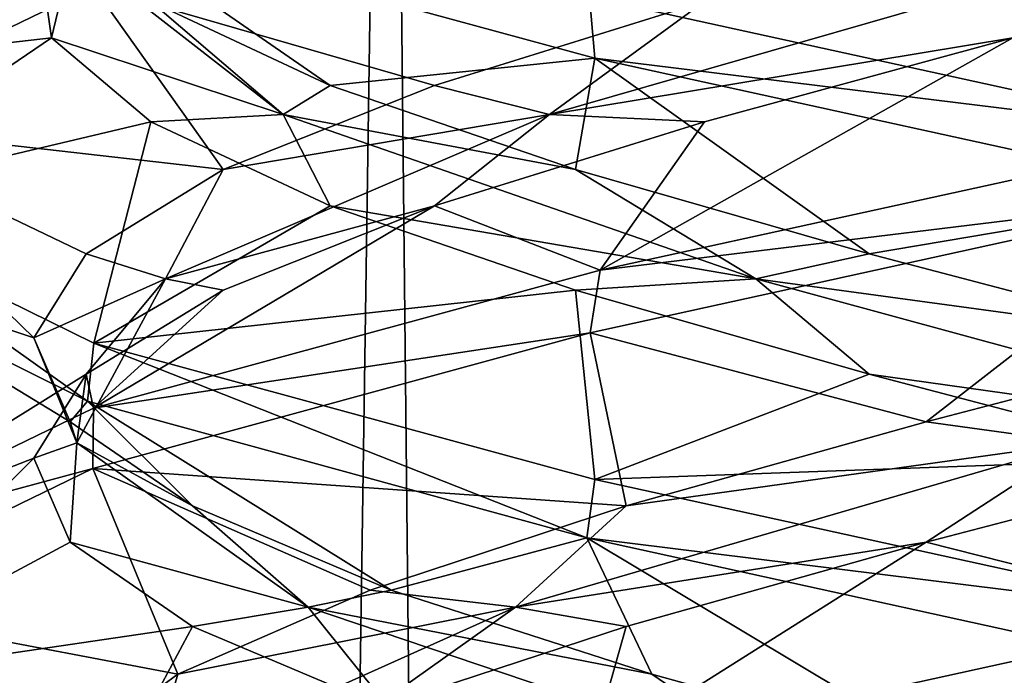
# Model space of a CAD drawing. Header units: millimetres. Extents: x -36.5 to 36.5, y -8.8 to 41.6.
# Tile 240 of 256: x -1.244 to -0.222, y 30.139 to 30.82. Entities that reach past the tile are written whole.
import ezdxf

# ---------------------------------------------------------------- set-up
doc = ezdxf.new("R2010")
doc.units = ezdxf.units.MM
doc.header["$LTSCALE"] = 65.185185
for name, color, linetype in [('166', 7, 'CONTINUOUS'), ('208', 7, 'CONTINUOUS'), ('209', 7, 'CONTINUOUS'), ('210', 7, 'CONTINUOUS'), ('211', 7, 'CONTINUOUS'), ('214', 7, 'CONTINUOUS'), ('215', 7, 'CONTINUOUS'), ('216', 7, 'CONTINUOUS'), ('229', 7, 'CONTINUOUS'), ('230', 7, 'CONTINUOUS'), ('231', 7, 'CONTINUOUS'), ('47', 7, 'CONTINUOUS'), ('48', 7, 'CONTINUOUS'), ('49', 7, 'CONTINUOUS'), ('5', 7, 'CONTINUOUS'), ('50', 7, 'CONTINUOUS'), ('53', 7, 'CONTINUOUS'), ('54', 7, 'CONTINUOUS'), ('55', 7, 'CONTINUOUS'), ('553', 7, 'CONTINUOUS'), ('560', 7, 'CONTINUOUS'), ('667', 7, 'CONTINUOUS'), ('668', 7, 'CONTINUOUS'), ('68', 7, 'CONTINUOUS'), ('69', 7, 'CONTINUOUS'), ('70', 7, 'CONTINUOUS')]:
    doc.layers.add(name, color=color, linetype=linetype)

msp = doc.modelspace()

# ---------------------------------------------------------------- linework, layer by layer
at = {"layer": '166', "color": 7, "linetype": 'Continuous'}
for points in [[(-1.462, 30.7718, -10.6645), (-1.1674, 30.8536, -10.0581), (-1.1671, 30.9162, -10.0578), (-1.462, 30.7718, -10.6645)], [(-0.6471, 30.7795, -12.3532), (-1.1668, 30.9212, -11.9426), (-0.6527, 30.8433, -12.3505), (-0.6471, 30.7795, -12.3532)], [(-1.4586, 30.7125, -10.6499), (-1.1674, 30.8536, -10.0581), (-1.462, 30.7718, -10.6645), (-1.4586, 30.7125, -10.6499)], [(0, 30.7, -12.5), (-0.6471, 30.7795, -12.3532), (-0.6527, 30.8433, -12.3505), (0, 30.7, -12.5)], [(0, 30.6375, -12.5), (-0.6471, 30.7795, -12.3532), (0, 30.7, -12.5), (0, 30.6375, -12.5)], [(0, 30.6375, -9.5), (0, 30.7, -9.5), (-0.6415, 30.5593, -9.6441), (0, 30.6375, -9.5)], [(-0.6519, 30.4944, -9.6491), (0, 30.6375, -9.5), (-0.6415, 30.5593, -9.6441), (-0.6519, 30.4944, -9.6491)], [(-1.1735, 30.4235, -11.9343), (-1.4644, 30.568, -11.3249), (-1.4631, 30.6292, -11.3308), (-1.1735, 30.4235, -11.9343)], [(-1.1668, 30.4837, -11.9426), (-1.1735, 30.4235, -11.9343), (-1.4631, 30.6292, -11.3308), (-1.1668, 30.4837, -11.9426)], [(-1.1674, 30.4161, -10.0581), (-0.6519, 30.4944, -9.6491), (-0.6415, 30.5593, -9.6441), (-1.1674, 30.4161, -10.0581)], [(-1.1678, 30.3535, -10.0586), (-0.6519, 30.4944, -9.6491), (-1.1674, 30.4161, -10.0581), (-1.1678, 30.3535, -10.0586)], [(-0.6554, 30.2814, -12.3492), (-1.1735, 30.4235, -11.9343), (-1.1668, 30.4837, -11.9426), (-0.6554, 30.2814, -12.3492)], [(-0.6471, 30.342, -12.3532), (-0.6554, 30.2814, -12.3492), (-1.1668, 30.4837, -11.9426), (-0.6471, 30.342, -12.3532)], [(-1.4586, 30.275, -10.6499), (-1.1678, 30.3535, -10.0586), (-1.1674, 30.4161, -10.0581), (-1.4586, 30.275, -10.6499)], [(-1.4593, 30.2119, -10.6528), (-1.1678, 30.3535, -10.0586), (-1.4586, 30.275, -10.6499), (-1.4593, 30.2119, -10.6528)], [(0, 30.2, -12.5), (-0.6554, 30.2814, -12.3492), (-0.6471, 30.342, -12.3532), (0, 30.2, -12.5)], [(0, 30.1375, -12.5), (-0.6554, 30.2814, -12.3492), (0, 30.2, -12.5), (0, 30.1375, -12.5)], [(0, 30.1375, -9.5), (0, 30.2, -9.5), (-0.6519, 30.0569, -9.6491), (0, 30.1375, -9.5)]]:
    msp.add_3dface(points, dxfattribs=at)
at = {"layer": '208', "color": 7, "linetype": 'Continuous'}
for points in [[(-1.462, 30.7718, -10.6645), (-1.1671, 30.9162, -10.0578), (-1.1444, 30.9753, -10.5509), (-1.462, 30.7718, -10.6645)], [(-1.2233, 30.888, -10.8776), (-1.462, 30.7718, -10.6645), (-1.1444, 30.9753, -10.5509), (-1.2233, 30.888, -10.8776)], [(-1.2107, 30.8007, -11.2135), (-1.462, 30.7718, -10.6645), (-1.2233, 30.888, -10.8776), (-1.2107, 30.8007, -11.2135)], [(-1.4631, 30.6292, -11.3308), (-1.462, 30.7718, -10.6645), (-1.2107, 30.8007, -11.2135), (-1.4631, 30.6292, -11.3308)], [(-1.1076, 30.7134, -11.5334), (-1.4631, 30.6292, -11.3308), (-1.2107, 30.8007, -11.2135), (-1.1076, 30.7134, -11.5334)], [(-1.1668, 30.4837, -11.9426), (-1.4631, 30.6292, -11.3308), (-1.1076, 30.7134, -11.5334), (-1.1668, 30.4837, -11.9426)], [(-0.9218, 30.6261, -11.8135), (-1.1668, 30.4837, -11.9426), (-1.1076, 30.7134, -11.5334), (-0.9218, 30.6261, -11.8135)], [(-0.667, 30.5388, -12.0327), (-1.1668, 30.4837, -11.9426), (-0.9218, 30.6261, -11.8135), (-0.667, 30.5388, -12.0327)], [(-0.6471, 30.342, -12.3532), (-1.1668, 30.4837, -11.9426), (-0.667, 30.5388, -12.0327), (-0.6471, 30.342, -12.3532)], [(-0.3624, 30.4515, -12.1747), (-0.6471, 30.342, -12.3532), (-0.667, 30.5388, -12.0327), (-0.3624, 30.4515, -12.1747)], [(-0.0306, 30.3642, -12.229), (-0.6471, 30.342, -12.3532), (-0.3624, 30.4515, -12.1747), (-0.0306, 30.3642, -12.229)], [(0, 30.2, -12.5), (-0.6471, 30.342, -12.3532), (-0.0306, 30.3642, -12.229), (0, 30.2, -12.5)]]:
    msp.add_3dface(points, dxfattribs=at)
at = {"layer": '209', "color": 7, "linetype": 'Continuous'}
for points in [[(-1.2107, 30.8007, -11.2135), (-1.2233, 30.888, -10.8776), (-1.189, 30.8916, -11.1016), (-1.2107, 30.8007, -11.2135)], [(-0.9705, 30.7211, -11.6943), (-1.2107, 30.8007, -11.2135), (-1.189, 30.8916, -11.1016), (-0.9705, 30.7211, -11.6943)], [(-0.9705, 30.7211, -11.6943), (-1.189, 30.8916, -11.1016), (-1.1076, 30.8384, -11.5334), (-0.9705, 30.7211, -11.6943)], [(-0.9218, 30.7511, -11.8135), (-0.9705, 30.7211, -11.6943), (-1.1076, 30.8384, -11.5334), (-0.9218, 30.7511, -11.8135)], [(-1.1076, 30.7134, -11.5334), (-1.2107, 30.8007, -11.2135), (-0.9705, 30.7211, -11.6943), (-1.1076, 30.7134, -11.5334)], [(-0.667, 30.6638, -12.0327), (-0.9705, 30.7211, -11.6943), (-0.9218, 30.7511, -11.8135), (-0.667, 30.6638, -12.0327)], [(-0.9218, 30.6261, -11.8135), (-1.1076, 30.7134, -11.5334), (-0.9705, 30.7211, -11.6943), (-0.9218, 30.6261, -11.8135)], [(-0.48, 30.5505, -12.0925), (-0.9218, 30.6261, -11.8135), (-0.9705, 30.7211, -11.6943), (-0.48, 30.5505, -12.0925)], [(-0.48, 30.5505, -12.0925), (-0.9705, 30.7211, -11.6943), (-0.667, 30.6638, -12.0327), (-0.48, 30.5505, -12.0925)], [(-0.3624, 30.5765, -12.1747), (-0.48, 30.5505, -12.0925), (-0.667, 30.6638, -12.0327), (-0.3624, 30.5765, -12.1747)], [(-0.667, 30.5388, -12.0327), (-0.9218, 30.6261, -11.8135), (-0.48, 30.5505, -12.0925), (-0.667, 30.5388, -12.0327)], [(-0.0306, 30.4892, -12.229), (-0.48, 30.5505, -12.0925), (-0.3624, 30.5765, -12.1747), (-0.0306, 30.4892, -12.229)], [(-0.3624, 30.4515, -12.1747), (-0.667, 30.5388, -12.0327), (-0.48, 30.5505, -12.0925), (-0.3624, 30.4515, -12.1747)], [(0.1449, 30.38, -12.1844), (-0.3624, 30.4515, -12.1747), (-0.48, 30.5505, -12.0925), (0.1449, 30.38, -12.1844)], [(0.1449, 30.38, -12.1844), (-0.48, 30.5505, -12.0925), (-0.0306, 30.4892, -12.229), (0.1449, 30.38, -12.1844)], [(-0.0306, 30.3642, -12.229), (-0.3624, 30.4515, -12.1747), (0.1449, 30.38, -12.1844), (-0.0306, 30.3642, -12.229)]]:
    msp.add_3dface(points, dxfattribs=at)
at = {"layer": '210', "color": 7, "linetype": 'Continuous'}
for points in [[(-1.1668, 30.9212, -11.9426), (-0.6471, 30.7795, -12.3532), (-0.9218, 30.7511, -11.8135), (-1.1668, 30.9212, -11.9426)], [(-1.1668, 30.9212, -11.9426), (-0.9218, 30.7511, -11.8135), (-1.1076, 30.8384, -11.5334), (-1.1668, 30.9212, -11.9426)], [(-0.6471, 30.7795, -12.3532), (-0.667, 30.6638, -12.0327), (-0.9218, 30.7511, -11.8135), (-0.6471, 30.7795, -12.3532)], [(-0.6471, 30.7795, -12.3532), (-0.3624, 30.5765, -12.1747), (-0.667, 30.6638, -12.0327), (-0.6471, 30.7795, -12.3532)], [(-0.6471, 30.7795, -12.3532), (0, 30.6375, -12.5), (-0.3624, 30.5765, -12.1747), (-0.6471, 30.7795, -12.3532)], [(0, 30.6375, -12.5), (-0.0306, 30.4892, -12.229), (-0.3624, 30.5765, -12.1747), (0, 30.6375, -12.5)]]:
    msp.add_3dface(points, dxfattribs=at)
at = {"layer": '211', "color": 7, "linetype": 'Continuous'}
msp.add_3dface([(0, 30.7, -12.5), (-0.6527, 30.8433, -12.3505), (-0.1224, 30.888, -12.2233), (0, 30.7, -12.5)], dxfattribs=at)
at = {"layer": '214', "color": 7, "linetype": 'Continuous'}
for points in [[(-0.3034, 30.2769, -9.8086), (0, 30.2, -9.5), (0.0306, 30.3642, -9.771), (-0.3034, 30.2769, -9.8086)], [(-0.6519, 30.0569, -9.6491), (0, 30.2, -9.5), (-0.3034, 30.2769, -9.8086), (-0.6519, 30.0569, -9.6491)], [(-0.6147, 30.1896, -9.9353), (-0.6519, 30.0569, -9.6491), (-0.3034, 30.2769, -9.8086), (-0.6147, 30.1896, -9.9353)], [(-0.8801, 30.1023, -10.1416), (-0.6519, 30.0569, -9.6491), (-0.6147, 30.1896, -9.9353), (-0.8801, 30.1023, -10.1416)]]:
    msp.add_3dface(points, dxfattribs=at)
at = {"layer": '215', "color": 7, "linetype": 'Continuous'}
for points in [[(-0.3034, 30.4019, -9.8086), (-0.1449, 30.38, -9.8156), (0.0306, 30.4892, -9.771), (-0.3034, 30.4019, -9.8086)], [(-0.6147, 30.3146, -9.9353), (-0.1449, 30.38, -9.8156), (-0.3034, 30.4019, -9.8086), (-0.6147, 30.3146, -9.9353)], [(-0.7293, 30.2094, -10.0555), (-0.3034, 30.2769, -9.8086), (-0.1449, 30.38, -9.8156), (-0.7293, 30.2094, -10.0555)], [(-0.7293, 30.2094, -10.0555), (-0.1449, 30.38, -9.8156), (-0.6147, 30.3146, -9.9353), (-0.7293, 30.2094, -10.0555)], [(-0.3034, 30.2769, -9.8086), (0.0306, 30.3642, -9.771), (-0.1449, 30.38, -9.8156), (-0.3034, 30.2769, -9.8086)], [(-0.8801, 30.2273, -10.1416), (-0.7293, 30.2094, -10.0555), (-0.6147, 30.3146, -9.9353), (-0.8801, 30.2273, -10.1416)], [(-0.6147, 30.1896, -9.9353), (-0.3034, 30.2769, -9.8086), (-0.7293, 30.2094, -10.0555), (-0.6147, 30.1896, -9.9353)], [(-1.0797, 30.14, -10.4121), (-0.7293, 30.2094, -10.0555), (-0.8801, 30.2273, -10.1416), (-1.0797, 30.14, -10.4121)], [(-1.1093, 30.0389, -10.5602), (-0.8801, 30.1023, -10.1416), (-0.7293, 30.2094, -10.0555), (-1.1093, 30.0389, -10.5602)], [(-1.1093, 30.0389, -10.5602), (-0.7293, 30.2094, -10.0555), (-1.0797, 30.14, -10.4121), (-1.1093, 30.0389, -10.5602)], [(-0.8801, 30.1023, -10.1416), (-0.6147, 30.1896, -9.9353), (-0.7293, 30.2094, -10.0555), (-0.8801, 30.1023, -10.1416)], [(-1.1985, 30.0527, -10.7264), (-1.1093, 30.0389, -10.5602), (-1.0797, 30.14, -10.4121), (-1.1985, 30.0527, -10.7264)]]:
    msp.add_3dface(points, dxfattribs=at)
at = {"layer": '216', "color": 7, "linetype": 'Continuous'}
for points in [[(0, 30.6375, -9.5), (-0.6519, 30.4944, -9.6491), (-0.3034, 30.4019, -9.8086), (0, 30.6375, -9.5)], [(0, 30.6375, -9.5), (-0.3034, 30.4019, -9.8086), (0.0306, 30.4892, -9.771), (0, 30.6375, -9.5)], [(-0.6519, 30.4944, -9.6491), (-1.1678, 30.3535, -10.0586), (-0.6147, 30.3146, -9.9353), (-0.6519, 30.4944, -9.6491)], [(-0.6519, 30.4944, -9.6491), (-0.6147, 30.3146, -9.9353), (-0.3034, 30.4019, -9.8086), (-0.6519, 30.4944, -9.6491)], [(-1.1678, 30.3535, -10.0586), (-1.4593, 30.2119, -10.6528), (-1.0797, 30.14, -10.4121), (-1.1678, 30.3535, -10.0586)], [(-1.1678, 30.3535, -10.0586), (-1.0797, 30.14, -10.4121), (-0.8801, 30.2273, -10.1416), (-1.1678, 30.3535, -10.0586)], [(-1.1678, 30.3535, -10.0586), (-0.8801, 30.2273, -10.1416), (-0.6147, 30.3146, -9.9353), (-1.1678, 30.3535, -10.0586)], [(-1.4593, 30.2119, -10.6528), (-1.4653, 30.0689, -11.321), (-1.1985, 30.0527, -10.7264), (-1.4593, 30.2119, -10.6528)], [(-1.4593, 30.2119, -10.6528), (-1.1985, 30.0527, -10.7264), (-1.0797, 30.14, -10.4121), (-1.4593, 30.2119, -10.6528)]]:
    msp.add_3dface(points, dxfattribs=at)
at = {"layer": '229', "color": 7, "linetype": 'Continuous'}
for points in [[(-0.6415, 30.5593, -9.6441), (0, 30.7, -9.5), (-0.2135, 30.8007, -9.7893), (-0.6415, 30.5593, -9.6441)], [(-0.5334, 30.7134, -9.8924), (-0.6415, 30.5593, -9.6441), (-0.2135, 30.8007, -9.7893), (-0.5334, 30.7134, -9.8924)], [(-0.8135, 30.6261, -10.0782), (-0.6415, 30.5593, -9.6441), (-0.5334, 30.7134, -9.8924), (-0.8135, 30.6261, -10.0782)], [(-1.1674, 30.4161, -10.0581), (-0.6415, 30.5593, -9.6441), (-0.8135, 30.6261, -10.0782), (-1.1674, 30.4161, -10.0581)], [(-1.0327, 30.5388, -10.333), (-1.1674, 30.4161, -10.0581), (-0.8135, 30.6261, -10.0782), (-1.0327, 30.5388, -10.333)], [(-1.1747, 30.4515, -10.6376), (-1.1674, 30.4161, -10.0581), (-1.0327, 30.5388, -10.333), (-1.1747, 30.4515, -10.6376)], [(-1.4586, 30.275, -10.6499), (-1.1674, 30.4161, -10.0581), (-1.1747, 30.4515, -10.6376), (-1.4586, 30.275, -10.6499)], [(-1.229, 30.3642, -10.9694), (-1.4586, 30.275, -10.6499), (-1.1747, 30.4515, -10.6376), (-1.229, 30.3642, -10.9694)], [(-1.4644, 30.1305, -11.3249), (-1.4586, 30.275, -10.6499), (-1.229, 30.3642, -10.9694), (-1.4644, 30.1305, -11.3249)], [(-1.1914, 30.2769, -11.3034), (-1.4644, 30.1305, -11.3249), (-1.229, 30.3642, -10.9694), (-1.1914, 30.2769, -11.3034)], [(-1.0647, 30.1896, -11.6147), (-1.4644, 30.1305, -11.3249), (-1.1914, 30.2769, -11.3034), (-1.0647, 30.1896, -11.6147)], [(-1.1735, 29.986, -11.9343), (-1.4644, 30.1305, -11.3249), (-1.0647, 30.1896, -11.6147), (-1.1735, 29.986, -11.9343)], [(-0.8584, 30.1023, -11.8801), (-1.1735, 29.986, -11.9343), (-1.0647, 30.1896, -11.6147), (-0.8584, 30.1023, -11.8801)]]:
    msp.add_3dface(points, dxfattribs=at)
at = {"layer": '230', "color": 7, "linetype": 'Continuous'}
for points in [[(-0.6943, 30.7211, -10.0295), (-0.2135, 30.8007, -9.7893), (-0.1016, 30.8916, -9.811), (-0.6943, 30.7211, -10.0295)], [(-0.6943, 30.7211, -10.0295), (-0.1016, 30.8916, -9.811), (-0.5334, 30.8384, -9.8924), (-0.6943, 30.7211, -10.0295)], [(-0.8135, 30.7511, -10.0782), (-0.6943, 30.7211, -10.0295), (-0.5334, 30.8384, -9.8924), (-0.8135, 30.7511, -10.0782)], [(-0.5334, 30.7134, -9.8924), (-0.2135, 30.8007, -9.7893), (-0.6943, 30.7211, -10.0295), (-0.5334, 30.7134, -9.8924)], [(-1.0327, 30.6638, -10.333), (-0.6943, 30.7211, -10.0295), (-0.8135, 30.7511, -10.0782), (-1.0327, 30.6638, -10.333)], [(-1.0925, 30.5505, -10.52), (-0.8135, 30.6261, -10.0782), (-0.6943, 30.7211, -10.0295), (-1.0925, 30.5505, -10.52)], [(-1.0925, 30.5505, -10.52), (-0.6943, 30.7211, -10.0295), (-1.0327, 30.6638, -10.333), (-1.0925, 30.5505, -10.52)], [(-0.8135, 30.6261, -10.0782), (-0.5334, 30.7134, -9.8924), (-0.6943, 30.7211, -10.0295), (-0.8135, 30.6261, -10.0782)], [(-1.1747, 30.5765, -10.6376), (-1.0925, 30.5505, -10.52), (-1.0327, 30.6638, -10.333), (-1.1747, 30.5765, -10.6376)], [(-1.0327, 30.5388, -10.333), (-0.8135, 30.6261, -10.0782), (-1.0925, 30.5505, -10.52), (-1.0327, 30.5388, -10.333)], [(-1.229, 30.4892, -10.9694), (-1.0925, 30.5505, -10.52), (-1.1747, 30.5765, -10.6376), (-1.229, 30.4892, -10.9694)], [(-1.1844, 30.38, -11.1449), (-1.0925, 30.5505, -10.52), (-1.229, 30.4892, -10.9694), (-1.1844, 30.38, -11.1449)], [(-1.1844, 30.38, -11.1449), (-1.1747, 30.4515, -10.6376), (-1.0925, 30.5505, -10.52), (-1.1844, 30.38, -11.1449)], [(-1.1747, 30.4515, -10.6376), (-1.0327, 30.5388, -10.333), (-1.0925, 30.5505, -10.52), (-1.1747, 30.4515, -10.6376)], [(-1.1914, 30.4019, -11.3034), (-1.1844, 30.38, -11.1449), (-1.229, 30.4892, -10.9694), (-1.1914, 30.4019, -11.3034)], [(-1.229, 30.3642, -10.9694), (-1.1747, 30.4515, -10.6376), (-1.1844, 30.38, -11.1449), (-1.229, 30.3642, -10.9694)], [(-1.0647, 30.3146, -11.6147), (-1.1844, 30.38, -11.1449), (-1.1914, 30.4019, -11.3034), (-1.0647, 30.3146, -11.6147)], [(-1.1914, 30.2769, -11.3034), (-1.229, 30.3642, -10.9694), (-1.1844, 30.38, -11.1449), (-1.1914, 30.2769, -11.3034)], [(-0.9445, 30.2094, -11.7293), (-1.1914, 30.2769, -11.3034), (-1.1844, 30.38, -11.1449), (-0.9445, 30.2094, -11.7293)], [(-0.9445, 30.2094, -11.7293), (-1.1844, 30.38, -11.1449), (-1.0647, 30.3146, -11.6147), (-0.9445, 30.2094, -11.7293)], [(-0.8584, 30.2273, -11.8801), (-0.9445, 30.2094, -11.7293), (-1.0647, 30.3146, -11.6147), (-0.8584, 30.2273, -11.8801)], [(-1.0647, 30.1896, -11.6147), (-1.1914, 30.2769, -11.3034), (-0.9445, 30.2094, -11.7293), (-1.0647, 30.1896, -11.6147)], [(-0.5879, 30.14, -12.0797), (-0.9445, 30.2094, -11.7293), (-0.8584, 30.2273, -11.8801), (-0.5879, 30.14, -12.0797)], [(-0.8584, 30.1023, -11.8801), (-1.0647, 30.1896, -11.6147), (-0.9445, 30.2094, -11.7293), (-0.8584, 30.1023, -11.8801)], [(-0.4398, 30.0389, -12.1093), (-0.8584, 30.1023, -11.8801), (-0.9445, 30.2094, -11.7293), (-0.4398, 30.0389, -12.1093)], [(-0.4398, 30.0389, -12.1093), (-0.9445, 30.2094, -11.7293), (-0.5879, 30.14, -12.0797), (-0.4398, 30.0389, -12.1093)], [(-0.2736, 30.0527, -12.1985), (-0.4398, 30.0389, -12.1093), (-0.5879, 30.14, -12.0797), (-0.2736, 30.0527, -12.1985)]]:
    msp.add_3dface(points, dxfattribs=at)
at = {"layer": '231', "color": 7, "linetype": 'Continuous'}
for points in [[(-1.1674, 30.8536, -10.0581), (-1.4586, 30.7125, -10.6499), (-1.0327, 30.6638, -10.333), (-1.1674, 30.8536, -10.0581)], [(-1.1674, 30.8536, -10.0581), (-1.0327, 30.6638, -10.333), (-0.8135, 30.7511, -10.0782), (-1.1674, 30.8536, -10.0581)], [(-1.1674, 30.8536, -10.0581), (-0.8135, 30.7511, -10.0782), (-0.5334, 30.8384, -9.8924), (-1.1674, 30.8536, -10.0581)], [(-1.4586, 30.7125, -10.6499), (-1.4644, 30.568, -11.3249), (-1.229, 30.4892, -10.9694), (-1.4586, 30.7125, -10.6499)], [(-1.4586, 30.7125, -10.6499), (-1.229, 30.4892, -10.9694), (-1.1747, 30.5765, -10.6376), (-1.4586, 30.7125, -10.6499)], [(-1.4586, 30.7125, -10.6499), (-1.1747, 30.5765, -10.6376), (-1.0327, 30.6638, -10.333), (-1.4586, 30.7125, -10.6499)], [(-1.4644, 30.568, -11.3249), (-1.1735, 30.4235, -11.9343), (-1.1914, 30.4019, -11.3034), (-1.4644, 30.568, -11.3249)], [(-1.4644, 30.568, -11.3249), (-1.1914, 30.4019, -11.3034), (-1.229, 30.4892, -10.9694), (-1.4644, 30.568, -11.3249)], [(-1.1735, 30.4235, -11.9343), (-1.0647, 30.3146, -11.6147), (-1.1914, 30.4019, -11.3034), (-1.1735, 30.4235, -11.9343)], [(-1.1735, 30.4235, -11.9343), (-0.6554, 30.2814, -12.3492), (-0.8584, 30.2273, -11.8801), (-1.1735, 30.4235, -11.9343)], [(-1.1735, 30.4235, -11.9343), (-0.8584, 30.2273, -11.8801), (-1.0647, 30.3146, -11.6147), (-1.1735, 30.4235, -11.9343)], [(-0.6554, 30.2814, -12.3492), (-0.5879, 30.14, -12.0797), (-0.8584, 30.2273, -11.8801), (-0.6554, 30.2814, -12.3492)], [(-0.6554, 30.2814, -12.3492), (0, 30.1375, -12.5), (-0.2736, 30.0527, -12.1985), (-0.6554, 30.2814, -12.3492)], [(-0.6554, 30.2814, -12.3492), (-0.2736, 30.0527, -12.1985), (-0.5879, 30.14, -12.0797), (-0.6554, 30.2814, -12.3492)]]:
    msp.add_3dface(points, dxfattribs=at)
at = {"layer": '47', "color": 7, "linetype": 'Continuous'}
for points in [[(-1.462, 30.7718, 11.3355), (-1.1671, 30.9162, 11.9422), (-1.1444, 30.9753, 11.4491), (-1.462, 30.7718, 11.3355)], [(-1.2233, 30.888, 11.1224), (-1.462, 30.7718, 11.3355), (-1.1444, 30.9753, 11.4491), (-1.2233, 30.888, 11.1224)], [(-1.2107, 30.8007, 10.7865), (-1.462, 30.7718, 11.3355), (-1.2233, 30.888, 11.1224), (-1.2107, 30.8007, 10.7865)], [(-1.4631, 30.6292, 10.6692), (-1.462, 30.7718, 11.3355), (-1.2107, 30.8007, 10.7865), (-1.4631, 30.6292, 10.6692)], [(-1.1076, 30.7134, 10.4666), (-1.4631, 30.6292, 10.6692), (-1.2107, 30.8007, 10.7865), (-1.1076, 30.7134, 10.4666)], [(-1.1668, 30.4837, 10.0574), (-1.4631, 30.6292, 10.6692), (-1.1076, 30.7134, 10.4666), (-1.1668, 30.4837, 10.0574)], [(-0.9218, 30.6261, 10.1865), (-1.1668, 30.4837, 10.0574), (-1.1076, 30.7134, 10.4666), (-0.9218, 30.6261, 10.1865)], [(-0.667, 30.5388, 9.9673), (-1.1668, 30.4837, 10.0574), (-0.9218, 30.6261, 10.1865), (-0.667, 30.5388, 9.9673)], [(-0.6471, 30.342, 9.6468), (-1.1668, 30.4837, 10.0574), (-0.667, 30.5388, 9.9673), (-0.6471, 30.342, 9.6468)], [(-0.3624, 30.4515, 9.8253), (-0.6471, 30.342, 9.6468), (-0.667, 30.5388, 9.9673), (-0.3624, 30.4515, 9.8253)], [(-0.0306, 30.3642, 9.771), (-0.6471, 30.342, 9.6468), (-0.3624, 30.4515, 9.8253), (-0.0306, 30.3642, 9.771)], [(0, 30.2, 9.5), (-0.6471, 30.342, 9.6468), (-0.0306, 30.3642, 9.771), (0, 30.2, 9.5)]]:
    msp.add_3dface(points, dxfattribs=at)
at = {"layer": '48', "color": 7, "linetype": 'Continuous'}
for points in [[(-1.2107, 30.8007, 10.7865), (-1.2233, 30.888, 11.1224), (-1.189, 30.8916, 10.8984), (-1.2107, 30.8007, 10.7865)], [(-0.9705, 30.7211, 10.3057), (-1.2107, 30.8007, 10.7865), (-1.189, 30.8916, 10.8984), (-0.9705, 30.7211, 10.3057)], [(-0.9705, 30.7211, 10.3057), (-1.189, 30.8916, 10.8984), (-1.1076, 30.8384, 10.4666), (-0.9705, 30.7211, 10.3057)], [(-0.9218, 30.7511, 10.1865), (-0.9705, 30.7211, 10.3057), (-1.1076, 30.8384, 10.4666), (-0.9218, 30.7511, 10.1865)], [(-1.1076, 30.7134, 10.4666), (-1.2107, 30.8007, 10.7865), (-0.9705, 30.7211, 10.3057), (-1.1076, 30.7134, 10.4666)], [(-0.667, 30.6638, 9.9673), (-0.9705, 30.7211, 10.3057), (-0.9218, 30.7511, 10.1865), (-0.667, 30.6638, 9.9673)], [(-0.9218, 30.6261, 10.1865), (-1.1076, 30.7134, 10.4666), (-0.9705, 30.7211, 10.3057), (-0.9218, 30.6261, 10.1865)], [(-0.48, 30.5505, 9.9075), (-0.9218, 30.6261, 10.1865), (-0.9705, 30.7211, 10.3057), (-0.48, 30.5505, 9.9075)], [(-0.48, 30.5505, 9.9075), (-0.9705, 30.7211, 10.3057), (-0.667, 30.6638, 9.9673), (-0.48, 30.5505, 9.9075)], [(-0.3624, 30.5765, 9.8253), (-0.48, 30.5505, 9.9075), (-0.667, 30.6638, 9.9673), (-0.3624, 30.5765, 9.8253)], [(-0.667, 30.5388, 9.9673), (-0.9218, 30.6261, 10.1865), (-0.48, 30.5505, 9.9075), (-0.667, 30.5388, 9.9673)], [(-0.0306, 30.4892, 9.771), (-0.48, 30.5505, 9.9075), (-0.3624, 30.5765, 9.8253), (-0.0306, 30.4892, 9.771)], [(-0.3624, 30.4515, 9.8253), (-0.667, 30.5388, 9.9673), (-0.48, 30.5505, 9.9075), (-0.3624, 30.4515, 9.8253)], [(0.1449, 30.38, 9.8156), (-0.3624, 30.4515, 9.8253), (-0.48, 30.5505, 9.9075), (0.1449, 30.38, 9.8156)], [(0.1449, 30.38, 9.8156), (-0.48, 30.5505, 9.9075), (-0.0306, 30.4892, 9.771), (0.1449, 30.38, 9.8156)], [(-0.0306, 30.3642, 9.771), (-0.3624, 30.4515, 9.8253), (0.1449, 30.38, 9.8156), (-0.0306, 30.3642, 9.771)]]:
    msp.add_3dface(points, dxfattribs=at)
at = {"layer": '49', "color": 7, "linetype": 'Continuous'}
for points in [[(-1.1668, 30.9212, 10.0574), (-0.6471, 30.7795, 9.6468), (-0.9218, 30.7511, 10.1865), (-1.1668, 30.9212, 10.0574)], [(-1.1668, 30.9212, 10.0574), (-0.9218, 30.7511, 10.1865), (-1.1076, 30.8384, 10.4666), (-1.1668, 30.9212, 10.0574)], [(-0.6471, 30.7795, 9.6468), (-0.667, 30.6638, 9.9673), (-0.9218, 30.7511, 10.1865), (-0.6471, 30.7795, 9.6468)], [(-0.6471, 30.7795, 9.6468), (-0.3624, 30.5765, 9.8253), (-0.667, 30.6638, 9.9673), (-0.6471, 30.7795, 9.6468)], [(-0.6471, 30.7795, 9.6468), (0, 30.6375, 9.5), (-0.3624, 30.5765, 9.8253), (-0.6471, 30.7795, 9.6468)], [(0, 30.6375, 9.5), (-0.0306, 30.4892, 9.771), (-0.3624, 30.5765, 9.8253), (0, 30.6375, 9.5)]]:
    msp.add_3dface(points, dxfattribs=at)
at = {"layer": '5', "color": 7, "linetype": 'Continuous'}
for points in [[(-1.462, 30.7718, 11.3355), (-1.1674, 30.8536, 11.9419), (-1.1671, 30.9162, 11.9422), (-1.462, 30.7718, 11.3355)], [(-0.6471, 30.7795, 9.6468), (-1.1668, 30.9212, 10.0574), (-0.6527, 30.8433, 9.6495), (-0.6471, 30.7795, 9.6468)], [(-1.4586, 30.7125, 11.3501), (-1.1674, 30.8536, 11.9419), (-1.462, 30.7718, 11.3355), (-1.4586, 30.7125, 11.3501)], [(0, 30.7, 9.5), (-0.6471, 30.7795, 9.6468), (-0.6527, 30.8433, 9.6495), (0, 30.7, 9.5)], [(0, 30.6375, 9.5), (-0.6471, 30.7795, 9.6468), (0, 30.7, 9.5), (0, 30.6375, 9.5)], [(0, 30.6375, 12.5), (0, 30.7, 12.5), (-0.6415, 30.5593, 12.3559), (0, 30.6375, 12.5)], [(-0.6519, 30.4944, 12.3509), (0, 30.6375, 12.5), (-0.6415, 30.5593, 12.3559), (-0.6519, 30.4944, 12.3509)], [(-1.1735, 30.4235, 10.0657), (-1.4644, 30.568, 10.6751), (-1.4631, 30.6292, 10.6692), (-1.1735, 30.4235, 10.0657)], [(-1.1668, 30.4837, 10.0574), (-1.1735, 30.4235, 10.0657), (-1.4631, 30.6292, 10.6692), (-1.1668, 30.4837, 10.0574)], [(-1.1674, 30.4161, 11.9419), (-0.6519, 30.4944, 12.3509), (-0.6415, 30.5593, 12.3559), (-1.1674, 30.4161, 11.9419)], [(-1.1678, 30.3535, 11.9414), (-0.6519, 30.4944, 12.3509), (-1.1674, 30.4161, 11.9419), (-1.1678, 30.3535, 11.9414)], [(-0.6554, 30.2814, 9.6508), (-1.1735, 30.4235, 10.0657), (-1.1668, 30.4837, 10.0574), (-0.6554, 30.2814, 9.6508)], [(-0.6471, 30.342, 9.6468), (-0.6554, 30.2814, 9.6508), (-1.1668, 30.4837, 10.0574), (-0.6471, 30.342, 9.6468)], [(-1.4586, 30.275, 11.3501), (-1.1678, 30.3535, 11.9414), (-1.1674, 30.4161, 11.9419), (-1.4586, 30.275, 11.3501)], [(-1.4593, 30.2119, 11.3472), (-1.1678, 30.3535, 11.9414), (-1.4586, 30.275, 11.3501), (-1.4593, 30.2119, 11.3472)], [(0, 30.2, 9.5), (-0.6554, 30.2814, 9.6508), (-0.6471, 30.342, 9.6468), (0, 30.2, 9.5)], [(0, 30.1375, 9.5), (-0.6554, 30.2814, 9.6508), (0, 30.2, 9.5), (0, 30.1375, 9.5)], [(0, 30.1375, 12.5), (0, 30.2, 12.5), (-0.6519, 30.0569, 12.3509), (0, 30.1375, 12.5)]]:
    msp.add_3dface(points, dxfattribs=at)
at = {"layer": '50', "color": 7, "linetype": 'Continuous'}
msp.add_3dface([(0, 30.7, 9.5), (-0.6527, 30.8433, 9.6495), (-0.1224, 30.888, 9.7767), (0, 30.7, 9.5)], dxfattribs=at)
at = {"layer": '53', "color": 7, "linetype": 'Continuous'}
for points in [[(-0.3034, 30.2769, 12.1914), (0, 30.2, 12.5), (0.0306, 30.3642, 12.229), (-0.3034, 30.2769, 12.1914)], [(-0.6519, 30.0569, 12.3509), (0, 30.2, 12.5), (-0.3034, 30.2769, 12.1914), (-0.6519, 30.0569, 12.3509)], [(-0.6147, 30.1896, 12.0647), (-0.6519, 30.0569, 12.3509), (-0.3034, 30.2769, 12.1914), (-0.6147, 30.1896, 12.0647)], [(-0.8801, 30.1023, 11.8584), (-0.6519, 30.0569, 12.3509), (-0.6147, 30.1896, 12.0647), (-0.8801, 30.1023, 11.8584)]]:
    msp.add_3dface(points, dxfattribs=at)
at = {"layer": '54', "color": 7, "linetype": 'Continuous'}
for points in [[(-0.3034, 30.4019, 12.1914), (-0.1449, 30.38, 12.1844), (0.0306, 30.4892, 12.229), (-0.3034, 30.4019, 12.1914)], [(-0.6147, 30.3146, 12.0647), (-0.1449, 30.38, 12.1844), (-0.3034, 30.4019, 12.1914), (-0.6147, 30.3146, 12.0647)], [(-0.7293, 30.2094, 11.9445), (-0.3034, 30.2769, 12.1914), (-0.1449, 30.38, 12.1844), (-0.7293, 30.2094, 11.9445)], [(-0.7293, 30.2094, 11.9445), (-0.1449, 30.38, 12.1844), (-0.6147, 30.3146, 12.0647), (-0.7293, 30.2094, 11.9445)], [(-0.3034, 30.2769, 12.1914), (0.0306, 30.3642, 12.229), (-0.1449, 30.38, 12.1844), (-0.3034, 30.2769, 12.1914)], [(-0.8801, 30.2273, 11.8584), (-0.7293, 30.2094, 11.9445), (-0.6147, 30.3146, 12.0647), (-0.8801, 30.2273, 11.8584)], [(-0.6147, 30.1896, 12.0647), (-0.3034, 30.2769, 12.1914), (-0.7293, 30.2094, 11.9445), (-0.6147, 30.1896, 12.0647)], [(-1.0797, 30.14, 11.5879), (-0.7293, 30.2094, 11.9445), (-0.8801, 30.2273, 11.8584), (-1.0797, 30.14, 11.5879)], [(-1.1093, 30.0389, 11.4398), (-0.8801, 30.1023, 11.8584), (-0.7293, 30.2094, 11.9445), (-1.1093, 30.0389, 11.4398)], [(-1.1093, 30.0389, 11.4398), (-0.7293, 30.2094, 11.9445), (-1.0797, 30.14, 11.5879), (-1.1093, 30.0389, 11.4398)], [(-0.8801, 30.1023, 11.8584), (-0.6147, 30.1896, 12.0647), (-0.7293, 30.2094, 11.9445), (-0.8801, 30.1023, 11.8584)], [(-1.1985, 30.0527, 11.2736), (-1.1093, 30.0389, 11.4398), (-1.0797, 30.14, 11.5879), (-1.1985, 30.0527, 11.2736)]]:
    msp.add_3dface(points, dxfattribs=at)
at = {"layer": '55', "color": 7, "linetype": 'Continuous'}
for points in [[(0, 30.6375, 12.5), (-0.6519, 30.4944, 12.3509), (-0.3034, 30.4019, 12.1914), (0, 30.6375, 12.5)], [(0, 30.6375, 12.5), (-0.3034, 30.4019, 12.1914), (0.0306, 30.4892, 12.229), (0, 30.6375, 12.5)], [(-0.6519, 30.4944, 12.3509), (-1.1678, 30.3535, 11.9414), (-0.6147, 30.3146, 12.0647), (-0.6519, 30.4944, 12.3509)], [(-0.6519, 30.4944, 12.3509), (-0.6147, 30.3146, 12.0647), (-0.3034, 30.4019, 12.1914), (-0.6519, 30.4944, 12.3509)], [(-1.1678, 30.3535, 11.9414), (-1.4593, 30.2119, 11.3472), (-1.0797, 30.14, 11.5879), (-1.1678, 30.3535, 11.9414)], [(-1.1678, 30.3535, 11.9414), (-1.0797, 30.14, 11.5879), (-0.8801, 30.2273, 11.8584), (-1.1678, 30.3535, 11.9414)], [(-1.1678, 30.3535, 11.9414), (-0.8801, 30.2273, 11.8584), (-0.6147, 30.3146, 12.0647), (-1.1678, 30.3535, 11.9414)], [(-1.4593, 30.2119, 11.3472), (-1.4653, 30.0689, 10.679), (-1.1985, 30.0527, 11.2736), (-1.4593, 30.2119, 11.3472)], [(-1.4593, 30.2119, 11.3472), (-1.1985, 30.0527, 11.2736), (-1.0797, 30.14, 11.5879), (-1.4593, 30.2119, 11.3472)]]:
    msp.add_3dface(points, dxfattribs=at)
at = {"layer": '553', "color": 7, "linetype": 'Continuous'}
for points in [[(-0.8612, 32.1, -8.2834), (-1.3965, -3.5, -8.5158), (-1.6428, 32.1, -8.6712), (-0.8612, 32.1, -8.2834)], [(-0.4834, -3.5, -8.1914), (-1.3965, -3.5, -8.5158), (-0.8612, 32.1, -8.2834), (-0.4834, -3.5, -8.1914)], [(0, 32.1, -8.15), (-0.4834, -3.5, -8.1914), (-0.8612, 32.1, -8.2834), (0, 32.1, -8.15)], [(0, 28.9493, -8.15), (-0.4834, -3.5, -8.1914), (0, 32.1, -8.15), (0, 28.9493, -8.15)]]:
    msp.add_3dface(points, dxfattribs=at)
at = {"layer": '560', "color": 7, "linetype": 'Continuous'}
for points in [[(0, 28.6, 8.15), (0, 32.1, 8.15), (-5, 32.1, 8.15), (0, 28.6, 8.15)], [(-5, 28.6, 8.15), (0, 28.6, 8.15), (-5, 32.1, 8.15), (-5, 28.6, 8.15)]]:
    msp.add_3dface(points, dxfattribs=at)
at = {"layer": '667', "color": 7, "linetype": 'Continuous'}
for points in [[(-15.8727, 33.9035, 6.0926), (0.0003, 33.9035, 6.0926), (-15.263, 29.5825, 6.0172), (-15.8727, 33.9035, 6.0926)], [(-15.263, 29.5825, 6.0172), (0.0003, 33.9035, 6.0926), (-15.0431, 29.4794, 6.0153), (-15.263, 29.5825, 6.0172)], [(-15.0431, 29.4794, 6.0153), (0.0003, 33.9035, 6.0926), (-15.0194, 29.446, 6.0148), (-15.0431, 29.4794, 6.0153)], [(-15.0194, 29.446, 6.0148), (0.0003, 33.9035, 6.0926), (-14.935, 29.2098, 6.0106), (-15.0194, 29.446, 6.0148)], [(-14.935, 29.2098, 6.0106), (0.0003, 33.9035, 6.0926), (-14.8894, 28.9632, 6.0063), (-14.935, 29.2098, 6.0106)], [(-14.8894, 28.9632, 6.0063), (0.0003, 33.9035, 6.0926), (-14.8732, 28.85, 6.0044), (-14.8894, 28.9632, 6.0063)], [(-14.8732, 28.85, 6.0044), (0.0003, 33.9035, 6.0926), (-14.8622, 28.7003, 6.0018), (-14.8732, 28.85, 6.0044)], [(0.0003, 33.9035, 6.0926), (-14.8, 26.6, 5.9651), (-14.8632, 28.4105, 5.9967), (0.0003, 33.9035, 6.0926)], [(-14.8622, 28.7003, 6.0018), (0.0003, 33.9035, 6.0926), (-14.8632, 28.4105, 5.9967), (-14.8622, 28.7003, 6.0018)], [(-14.8, 26.6, 5.9651), (0.0003, 33.9035, 6.0926), (-0.2, 26.6, 5.9651), (-14.8, 26.6, 5.9651)]]:
    msp.add_3dface(points, dxfattribs=at)
at = {"layer": '668', "color": 7, "linetype": 'Continuous'}
for points in [[(-14.935, 29.2096, -6.0106), (-0.2, 26.6, -5.9651), (-15.8727, 33.9035, -6.0926), (-14.935, 29.2096, -6.0106)], [(-15.8727, 33.9035, -6.0926), (-0.2, 26.6, -5.9651), (-0.1368, 28.4105, -5.9967), (-15.8727, 33.9035, -6.0926)], [(3.9076, 33.9035, -6.0926), (-15.8727, 33.9035, -6.0926), (0.263, 29.5825, -6.0172), (3.9076, 33.9035, -6.0926)], [(0.263, 29.5825, -6.0172), (-15.8727, 33.9035, -6.0926), (0.0431, 29.4794, -6.0153), (0.263, 29.5825, -6.0172)], [(0.0431, 29.4794, -6.0153), (-15.8727, 33.9035, -6.0926), (0.0194, 29.446, -6.0148), (0.0431, 29.4794, -6.0153)], [(0.0194, 29.446, -6.0148), (-15.8727, 33.9035, -6.0926), (-0.065, 29.2098, -6.0106), (0.0194, 29.446, -6.0148)], [(-0.065, 29.2098, -6.0106), (-15.8727, 33.9035, -6.0926), (-0.1106, 28.9632, -6.0063), (-0.065, 29.2098, -6.0106)], [(-0.1106, 28.9632, -6.0063), (-15.8727, 33.9035, -6.0926), (-0.1268, 28.85, -6.0044), (-0.1106, 28.9632, -6.0063)], [(-0.1268, 28.85, -6.0044), (-15.8727, 33.9035, -6.0926), (-0.1378, 28.7003, -6.0018), (-0.1268, 28.85, -6.0044)], [(-0.1378, 28.7003, -6.0018), (-15.8727, 33.9035, -6.0926), (-0.1368, 28.4105, -5.9967), (-0.1378, 28.7003, -6.0018)]]:
    msp.add_3dface(points, dxfattribs=at)
at = {"layer": '68', "color": 7, "linetype": 'Continuous'}
for points in [[(-0.6415, 30.5593, 12.3559), (0, 30.7, 12.5), (-0.2135, 30.8007, 12.2107), (-0.6415, 30.5593, 12.3559)], [(-0.5334, 30.7134, 12.1076), (-0.6415, 30.5593, 12.3559), (-0.2135, 30.8007, 12.2107), (-0.5334, 30.7134, 12.1076)], [(-0.8135, 30.6261, 11.9218), (-0.6415, 30.5593, 12.3559), (-0.5334, 30.7134, 12.1076), (-0.8135, 30.6261, 11.9218)], [(-1.1674, 30.4161, 11.9419), (-0.6415, 30.5593, 12.3559), (-0.8135, 30.6261, 11.9218), (-1.1674, 30.4161, 11.9419)], [(-1.0327, 30.5388, 11.667), (-1.1674, 30.4161, 11.9419), (-0.8135, 30.6261, 11.9218), (-1.0327, 30.5388, 11.667)], [(-1.1747, 30.4515, 11.3624), (-1.1674, 30.4161, 11.9419), (-1.0327, 30.5388, 11.667), (-1.1747, 30.4515, 11.3624)], [(-1.4586, 30.275, 11.3501), (-1.1674, 30.4161, 11.9419), (-1.1747, 30.4515, 11.3624), (-1.4586, 30.275, 11.3501)], [(-1.229, 30.3642, 11.0306), (-1.4586, 30.275, 11.3501), (-1.1747, 30.4515, 11.3624), (-1.229, 30.3642, 11.0306)], [(-1.4644, 30.1305, 10.6751), (-1.4586, 30.275, 11.3501), (-1.229, 30.3642, 11.0306), (-1.4644, 30.1305, 10.6751)], [(-1.1914, 30.2769, 10.6966), (-1.4644, 30.1305, 10.6751), (-1.229, 30.3642, 11.0306), (-1.1914, 30.2769, 10.6966)], [(-1.0647, 30.1896, 10.3853), (-1.4644, 30.1305, 10.6751), (-1.1914, 30.2769, 10.6966), (-1.0647, 30.1896, 10.3853)], [(-1.1735, 29.986, 10.0657), (-1.4644, 30.1305, 10.6751), (-1.0647, 30.1896, 10.3853), (-1.1735, 29.986, 10.0657)], [(-0.8584, 30.1023, 10.1199), (-1.1735, 29.986, 10.0657), (-1.0647, 30.1896, 10.3853), (-0.8584, 30.1023, 10.1199)]]:
    msp.add_3dface(points, dxfattribs=at)
at = {"layer": '69', "color": 7, "linetype": 'Continuous'}
for points in [[(-0.6943, 30.7211, 11.9705), (-0.2135, 30.8007, 12.2107), (-0.1016, 30.8916, 12.189), (-0.6943, 30.7211, 11.9705)], [(-0.6943, 30.7211, 11.9705), (-0.1016, 30.8916, 12.189), (-0.5334, 30.8384, 12.1076), (-0.6943, 30.7211, 11.9705)], [(-0.8135, 30.7511, 11.9218), (-0.6943, 30.7211, 11.9705), (-0.5334, 30.8384, 12.1076), (-0.8135, 30.7511, 11.9218)], [(-0.5334, 30.7134, 12.1076), (-0.2135, 30.8007, 12.2107), (-0.6943, 30.7211, 11.9705), (-0.5334, 30.7134, 12.1076)], [(-1.0327, 30.6638, 11.667), (-0.6943, 30.7211, 11.9705), (-0.8135, 30.7511, 11.9218), (-1.0327, 30.6638, 11.667)], [(-1.0925, 30.5505, 11.48), (-0.8135, 30.6261, 11.9218), (-0.6943, 30.7211, 11.9705), (-1.0925, 30.5505, 11.48)], [(-1.0925, 30.5505, 11.48), (-0.6943, 30.7211, 11.9705), (-1.0327, 30.6638, 11.667), (-1.0925, 30.5505, 11.48)], [(-0.8135, 30.6261, 11.9218), (-0.5334, 30.7134, 12.1076), (-0.6943, 30.7211, 11.9705), (-0.8135, 30.6261, 11.9218)], [(-1.1747, 30.5765, 11.3624), (-1.0925, 30.5505, 11.48), (-1.0327, 30.6638, 11.667), (-1.1747, 30.5765, 11.3624)], [(-1.0327, 30.5388, 11.667), (-0.8135, 30.6261, 11.9218), (-1.0925, 30.5505, 11.48), (-1.0327, 30.5388, 11.667)], [(-1.229, 30.4892, 11.0306), (-1.0925, 30.5505, 11.48), (-1.1747, 30.5765, 11.3624), (-1.229, 30.4892, 11.0306)], [(-1.1844, 30.38, 10.8551), (-1.0925, 30.5505, 11.48), (-1.229, 30.4892, 11.0306), (-1.1844, 30.38, 10.8551)], [(-1.1844, 30.38, 10.8551), (-1.1747, 30.4515, 11.3624), (-1.0925, 30.5505, 11.48), (-1.1844, 30.38, 10.8551)], [(-1.1747, 30.4515, 11.3624), (-1.0327, 30.5388, 11.667), (-1.0925, 30.5505, 11.48), (-1.1747, 30.4515, 11.3624)], [(-1.1914, 30.4019, 10.6966), (-1.1844, 30.38, 10.8551), (-1.229, 30.4892, 11.0306), (-1.1914, 30.4019, 10.6966)], [(-1.229, 30.3642, 11.0306), (-1.1747, 30.4515, 11.3624), (-1.1844, 30.38, 10.8551), (-1.229, 30.3642, 11.0306)], [(-1.0647, 30.3146, 10.3853), (-1.1844, 30.38, 10.8551), (-1.1914, 30.4019, 10.6966), (-1.0647, 30.3146, 10.3853)], [(-1.1914, 30.2769, 10.6966), (-1.229, 30.3642, 11.0306), (-1.1844, 30.38, 10.8551), (-1.1914, 30.2769, 10.6966)], [(-0.9445, 30.2094, 10.2707), (-1.1914, 30.2769, 10.6966), (-1.1844, 30.38, 10.8551), (-0.9445, 30.2094, 10.2707)], [(-0.9445, 30.2094, 10.2707), (-1.1844, 30.38, 10.8551), (-1.0647, 30.3146, 10.3853), (-0.9445, 30.2094, 10.2707)], [(-0.8584, 30.2273, 10.1199), (-0.9445, 30.2094, 10.2707), (-1.0647, 30.3146, 10.3853), (-0.8584, 30.2273, 10.1199)], [(-1.0647, 30.1896, 10.3853), (-1.1914, 30.2769, 10.6966), (-0.9445, 30.2094, 10.2707), (-1.0647, 30.1896, 10.3853)], [(-0.5879, 30.14, 9.9203), (-0.9445, 30.2094, 10.2707), (-0.8584, 30.2273, 10.1199), (-0.5879, 30.14, 9.9203)], [(-0.8584, 30.1023, 10.1199), (-1.0647, 30.1896, 10.3853), (-0.9445, 30.2094, 10.2707), (-0.8584, 30.1023, 10.1199)], [(-0.4398, 30.0389, 9.8907), (-0.8584, 30.1023, 10.1199), (-0.9445, 30.2094, 10.2707), (-0.4398, 30.0389, 9.8907)], [(-0.4398, 30.0389, 9.8907), (-0.9445, 30.2094, 10.2707), (-0.5879, 30.14, 9.9203), (-0.4398, 30.0389, 9.8907)], [(-0.2736, 30.0527, 9.8015), (-0.4398, 30.0389, 9.8907), (-0.5879, 30.14, 9.9203), (-0.2736, 30.0527, 9.8015)]]:
    msp.add_3dface(points, dxfattribs=at)
at = {"layer": '70', "color": 7, "linetype": 'Continuous'}
for points in [[(-1.1674, 30.8536, 11.9419), (-1.4586, 30.7125, 11.3501), (-1.0327, 30.6638, 11.667), (-1.1674, 30.8536, 11.9419)], [(-1.1674, 30.8536, 11.9419), (-1.0327, 30.6638, 11.667), (-0.8135, 30.7511, 11.9218), (-1.1674, 30.8536, 11.9419)], [(-1.1674, 30.8536, 11.9419), (-0.8135, 30.7511, 11.9218), (-0.5334, 30.8384, 12.1076), (-1.1674, 30.8536, 11.9419)], [(-1.4586, 30.7125, 11.3501), (-1.4644, 30.568, 10.6751), (-1.229, 30.4892, 11.0306), (-1.4586, 30.7125, 11.3501)], [(-1.4586, 30.7125, 11.3501), (-1.229, 30.4892, 11.0306), (-1.1747, 30.5765, 11.3624), (-1.4586, 30.7125, 11.3501)], [(-1.4586, 30.7125, 11.3501), (-1.1747, 30.5765, 11.3624), (-1.0327, 30.6638, 11.667), (-1.4586, 30.7125, 11.3501)], [(-1.4644, 30.568, 10.6751), (-1.1735, 30.4235, 10.0657), (-1.1914, 30.4019, 10.6966), (-1.4644, 30.568, 10.6751)], [(-1.4644, 30.568, 10.6751), (-1.1914, 30.4019, 10.6966), (-1.229, 30.4892, 11.0306), (-1.4644, 30.568, 10.6751)], [(-1.1735, 30.4235, 10.0657), (-1.0647, 30.3146, 10.3853), (-1.1914, 30.4019, 10.6966), (-1.1735, 30.4235, 10.0657)], [(-1.1735, 30.4235, 10.0657), (-0.6554, 30.2814, 9.6508), (-0.8584, 30.2273, 10.1199), (-1.1735, 30.4235, 10.0657)], [(-1.1735, 30.4235, 10.0657), (-0.8584, 30.2273, 10.1199), (-1.0647, 30.3146, 10.3853), (-1.1735, 30.4235, 10.0657)], [(-0.6554, 30.2814, 9.6508), (-0.5879, 30.14, 9.9203), (-0.8584, 30.2273, 10.1199), (-0.6554, 30.2814, 9.6508)], [(-0.6554, 30.2814, 9.6508), (0, 30.1375, 9.5), (-0.2736, 30.0527, 9.8015), (-0.6554, 30.2814, 9.6508)], [(-0.6554, 30.2814, 9.6508), (-0.2736, 30.0527, 9.8015), (-0.5879, 30.14, 9.9203), (-0.6554, 30.2814, 9.6508)]]:
    msp.add_3dface(points, dxfattribs=at)

doc.saveas('drawing.dxf')
